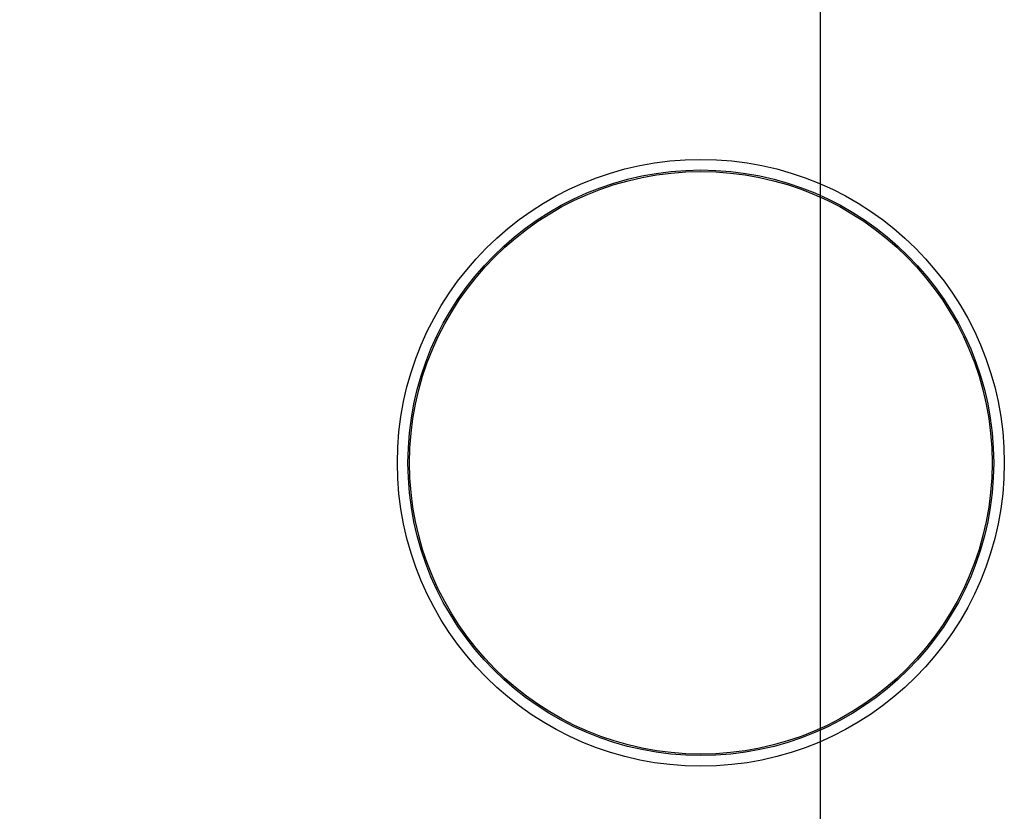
# Model space of a CAD drawing. Header units: millimetres. Extents: x 0 to 776, y 0 to 509.
# Tile 94 of 100: x 621 to 640, y 326 to 341. Entities that reach past the tile are written whole.
import ezdxf

# ---------------------------------------------------------------- set-up
doc = ezdxf.new("R2010")
doc.units = ezdxf.units.MM
doc.layers.add('DM', color=4, linetype='Continuous')
doc.layers.add('SLD-0', color=179, linetype='Continuous')
doc.styles.add('SLDTEXTSTYLE0', font='ROMANS', dxfattribs={"width": 0.84})
doc.styles.add('SLDTEXTSTYLE1', font='ROMANS', dxfattribs={"width": 0.97})
doc.dimstyles.new('SLDDIMSTYLE4', dxfattribs={"dimtxt": 3, "dimasz": 3.302, "dimexe": 0, "dimexo": 0.0625, "dimgap": 0.75, "dimtad": 1, "dimrnd": 1e-09, "dimzin": 12, "dimdsep": 46, "dimtxsty": 'SLDTEXTSTYLE0', "dimblk1": 'NONE', "dimblk2": 'NONE', "dimsah": 1, "dimcen": 0.09, "dimadec": 0, "dimazin": 3, "dimtol": 1, "dimtp": 0.3, "dimtm": 0.3, "dimtfac": 1, "dimtofl": 0, "dimtmove": 0, "dimatfit": 3, "dimldrblk": 'NONE', "dimfxl": 1, "dimfrac": 2, "dimtolj": 1, "dimtzin": 0, "dimarcsym": 0})

# ---------------------------------------------------------------- blocks, each defined once
blk = doc.blocks.new('_D_15')
at = {"layer": 'DM', "color": 7}
for p, q in [((541.336, 297.238), (541.336, 367.642)), ((636.336, 302.804), (636.336, 367.642)), ((543.836, 367.142), (633.836, 367.142))]:
    blk.add_line(p, q, dxfattribs=at)
for points in [[(543.836, 367.558), (543.836, 366.725), (541.336, 367.142)], [(633.836, 366.725), (633.836, 367.558), (636.336, 367.142)]]:
    blk.add_solid(points, dxfattribs=at)
at = {"layer": 'DM', "color": 7, "insert": (577.36, 371.462), "char_height": 3, "attachment_point": 1, "style": 'SLDTEXTSTYLE1'}
blk.add_mtext('95.00±0.30', dxfattribs=at)
blk = doc.blocks.new('_None')

msp = doc.modelspace()

# ---------------------------------------------------------------- linework, layer by layer
at = {"layer": 'SLD-0', "color": 7, "linetype": 'Continuous'}
for radius in [5.729, 5.529, 5.5]:
    msp.add_circle((634.079, 332.846), radius, dxfattribs=at)

# ---------------------------------------------------------------- dimensions: what is measured, and where the dimension line sits
at = {"layer": 'DM', "color": 7}
dim = msp.add_linear_dim(base=(541.336, 369.642), p1=(636.336, 302.304), p2=(541.336, 296.738), dimstyle='SLDDIMSTYLE4', dxfattribs=at)
dim.commit()
dim.dimension.update_dxf_attribs({"geometry": '_D_15', "text_midpoint": (588.836, 369.642), "dimtype": 160})

doc.saveas('drawing.dxf')
